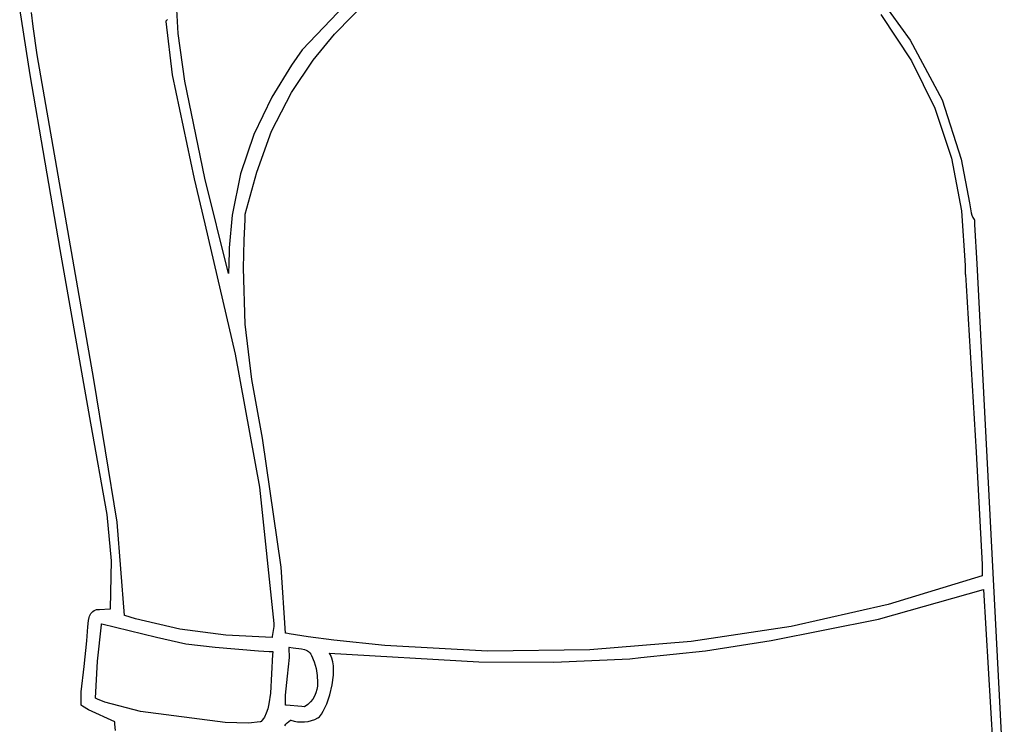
# Model space of a CAD drawing. Extents: x -74.1 to 10.8, y -36.7 to 44.6.
# Tile 196 of 199: x -26.7 to -22.8, y 28.7 to 31.5. Entities that reach past the tile are written whole.
import ezdxf

# ---------------------------------------------------------------- set-up
doc = ezdxf.new("R2010")
doc.units = 0

msp = doc.modelspace()

# ---------------------------------------------------------------- linework, layer by layer
at = {"layer": 'Layer 1', "color": 7, "linetype": 'CONTINUOUS'}
for p, q in [((-25.285677, 31.697566), (-25.562076, 31.405712)), ((-26.056296, 31.471879), (-26.065889, 31.660903)), ((-25.433451, 31.468898), (-25.247015, 31.6606)), ((-26.643769, 31.307391), (-26.686016, 31.570205)), ((-23.259163, 31.605069), (-23.143941, 31.444354)), ((-26.633008, 31.498521), (-26.639233, 31.555414)), ((-23.261006, 31.546701), (-23.1383, 31.362799)), ((-26.61602, 31.386082), (-26.633008, 31.498521)), ((-26.105294, 31.519223), (-26.078878, 31.306283)), ((-26.104817, 31.5197), (-26.105293, 31.519224)), ((-26.099249, 31.525268), (-26.104817, 31.5197)), ((-26.098452, 31.526066), (-26.099249, 31.525268)), ((-26.098372, 31.526145), (-26.098452, 31.526066)), ((-26.028774, 31.281571), (-26.056296, 31.471879)), ((-25.518234, 31.36545), (-25.433451, 31.468898)), ((-23.143941, 31.444354), (-23.016683, 31.206758)), ((-26.390805, 30.094499), (-26.61602, 31.386082)), ((-25.562076, 31.405712), (-25.605321, 31.345395)), ((-25.605321, 31.345395), (-25.682774, 31.217364)), ((-25.604886, 31.236296), (-25.518234, 31.36545)), ((-23.1383, 31.362799), (-23.046236, 31.174368)), ((-26.525485, 30.611922), (-26.643769, 31.307391)), ((-26.078878, 31.306283), (-25.991904, 30.893139)), ((-25.950189, 30.895685), (-26.028774, 31.281571)), ((-25.682774, 31.217364), (-25.75506, 31.069439)), ((-25.684973, 31.082625), (-25.604886, 31.236296)), ((-23.016683, 31.206758), (-22.940581, 30.970754)), ((-23.046236, 31.174368), (-22.980265, 30.97522)), ((-25.75506, 31.069439), (-25.80763, 30.913216)), ((-25.743269, 30.920019), (-25.684973, 31.082625)), ((-22.980265, 30.97522), (-22.939953, 30.766228)), ((-22.940581, 30.970754), (-22.907546, 30.797664)), ((-25.80763, 30.913216), (-25.840578, 30.748789)), ((-25.788613, 30.752604), (-25.743269, 30.920019)), ((-25.991904, 30.893139), (-25.950191, 30.713991)), ((-25.855302, 30.516471), (-25.950189, 30.895685)), ((-22.907546, 30.797664), (-22.90204, 30.757596)), ((-25.840578, 30.748789), (-25.852539, 30.618321)), ((-25.789777, 30.730819), (-25.78907, 30.744374)), ((-25.78907, 30.744374), (-25.788703, 30.751138)), ((-25.788703, 30.751138), (-25.788656, 30.751983)), ((-25.788656, 30.751983), (-25.788633, 30.752406)), ((-25.788633, 30.752406), (-25.788627, 30.752511)), ((-25.788627, 30.752511), (-25.788613, 30.752604)), ((-22.939953, 30.766228), (-22.924861, 30.548263)), ((-22.90204, 30.757596), (-22.899085, 30.748349)), ((-22.899085, 30.748349), (-22.895026, 30.739632)), ((-25.950191, 30.713991), (-25.829004, 30.195469)), ((-25.791081, 30.703606), (-25.789777, 30.730819)), ((-22.895026, 30.739632), (-22.889628, 30.731554)), ((-22.889628, 30.731554), (-22.888847, 30.730594)), ((-22.888847, 30.730594), (-22.888648, 30.730357)), ((-22.888627, 30.730313), (-22.888623, 30.730242)), ((-22.888623, 30.730242), (-22.888607, 30.72995)), ((-22.888607, 30.72995), (-22.888431, 30.726822)), ((-22.888431, 30.726822), (-22.887581, 30.71167)), ((-22.887581, 30.71167), (-22.878805, 30.555319)), ((-25.793209, 30.648811), (-25.791081, 30.703606)), ((-25.795282, 30.538101), (-25.793209, 30.648811)), ((-26.402439, 29.920812), (-26.525485, 30.611922)), ((-25.852723, 30.611515), (-25.854388, 30.549931)), ((-25.852539, 30.618321), (-25.852723, 30.611515)), ((-25.854388, 30.549931), (-25.855111, 30.523199)), ((-22.878805, 30.555319), (-22.769554, 28.441196)), ((-25.855292, 30.516518), (-25.855294, 30.516445)), ((-25.855278, 30.517017), (-25.855292, 30.516518)), ((-25.855111, 30.523199), (-25.855278, 30.517017)), ((-25.788542, 30.31504), (-25.795282, 30.538101)), ((-22.924861, 30.548263), (-22.924669, 30.51532)), ((-22.924669, 30.51532), (-22.924417, 30.511264)), ((-22.924417, 30.511264), (-22.921779, 30.468807)), ((-22.921779, 30.468807), (-22.880911, 29.80618)), ((-25.763195, 30.095192), (-25.788542, 30.31504)), ((-25.829004, 30.195469), (-25.731897, 29.667486)), ((-26.297867, 29.527857), (-26.390805, 30.094499)), ((-25.720256, 29.862212), (-25.763195, 30.095192)), ((-26.338175, 29.558151), (-26.402439, 29.920812)), ((-25.645593, 29.348596), (-25.720256, 29.862212)), ((-22.880911, 29.80618), (-22.858147, 29.358594)), ((-25.731897, 29.667486), (-25.675058, 29.124969)), ((-26.321046, 29.373296), (-26.338175, 29.558151)), ((-26.269181, 29.156753), (-26.297867, 29.527857)), ((-26.324695, 29.183575), (-26.321046, 29.373296)), ((-25.628905, 29.085924), (-25.645593, 29.348596)), ((-22.858147, 29.358594), (-22.857997, 29.33116)), ((-22.858119, 29.313652), (-23.231382, 29.199737)), ((-22.858073, 29.313729), (-22.858119, 29.313652)), ((-22.858069, 29.314152), (-22.858073, 29.313729)), ((-22.858044, 29.317545), (-22.858069, 29.314152)), ((-22.857997, 29.33116), (-22.858044, 29.317545)), ((-23.269484, 29.14228), (-22.852518, 29.259503)), ((-22.852518, 29.259503), (-22.793923, 28.282747)), ((-26.389286, 29.175878), (-26.383307, 29.178758)), ((-26.383307, 29.178758), (-26.379992, 29.17998)), ((-26.379992, 29.17998), (-26.379128, 29.180263)), ((-26.379128, 29.180263), (-26.37891, 29.180332)), ((-26.37891, 29.180332), (-26.378866, 29.180331)), ((-26.378866, 29.180331), (-26.36859, 29.180331)), ((-26.36859, 29.180331), (-26.327014, 29.183396)), ((-26.327014, 29.183396), (-26.325625, 29.183234)), ((-26.325625, 29.183234), (-26.324927, 29.18314)), ((-26.324927, 29.18314), (-26.324752, 29.183116)), ((-26.324752, 29.183116), (-26.324695, 29.183575)), ((-23.231382, 29.199737), (-23.617918, 29.112615)), ((-26.412936, 29.136942), (-26.410175, 29.148719)), ((-26.410175, 29.148719), (-26.408163, 29.154205)), ((-26.408163, 29.154205), (-26.405647, 29.159365)), ((-26.405647, 29.159365), (-26.402564, 29.164155)), ((-26.402564, 29.164155), (-26.398851, 29.168533)), ((-26.398851, 29.168533), (-26.394446, 29.172455)), ((-26.394446, 29.172455), (-26.389286, 29.175878)), ((-26.269125, 29.156705), (-26.269181, 29.156753)), ((-26.26896, 29.15665), (-26.269125, 29.156705)), ((-26.268299, 29.15643), (-26.26896, 29.15665)), ((-26.225688, 29.143034), (-26.268299, 29.15643)), ((-26.049241, 29.101803), (-26.225688, 29.143034)), ((-23.697476, 29.056304), (-23.269484, 29.14228)), ((-26.419015, 29.055472), (-26.415162, 29.111381)), ((-26.415162, 29.111381), (-26.412936, 29.136942)), ((-26.377079, 28.974937), (-26.360888, 29.118991)), ((-26.360888, 29.118991), (-26.360009, 29.12341)), ((-26.360009, 29.12341), (-26.359954, 29.123686)), ((-26.359954, 29.123686), (-26.359926, 29.123824)), ((-26.359911, 29.123852), (-26.141462, 29.070286)), ((-25.866455, 29.078166), (-26.049241, 29.101803)), ((-25.675635, 29.11274), (-25.681203, 29.072656)), ((-25.674837, 29.118484), (-25.675635, 29.11274)), ((-25.675058, 29.124969), (-25.674815, 29.12066)), ((-25.674758, 29.119058), (-25.674837, 29.118484)), ((-25.674815, 29.12066), (-25.674755, 29.119583)), ((-25.674739, 29.119193), (-25.674758, 29.119058)), ((-25.674755, 29.119583), (-25.67474, 29.119313)), ((-25.67474, 29.119313), (-25.674735, 29.119223)), ((-23.617918, 29.112615), (-24.014561, 29.052529)), ((-26.141462, 29.070286), (-26.02573, 29.043547)), ((-25.68168, 29.069223), (-25.866455, 29.078166)), ((-25.681203, 29.072656), (-25.681679, 29.06923)), ((-25.628617, 29.085843), (-25.628905, 29.085924)), ((-25.627829, 29.085718), (-25.628617, 29.085843)), ((-25.626254, 29.085469), (-25.627829, 29.085718)), ((-25.61365, 29.083492), (-25.626254, 29.085469)), ((-25.588426, 29.079619), (-25.61365, 29.083492)), ((-25.537917, 29.072204), (-25.588426, 29.079619)), ((-25.436673, 29.058697), (-25.537917, 29.072204)), ((-26.429175, 28.953466), (-26.419015, 29.055472)), ((-26.02573, 29.043547), (-25.908069, 29.030334)), ((-25.908069, 29.030334), (-25.73678, 29.015296)), ((-25.615004, 29.030262), (-25.615014, 29.030334)), ((-25.61501, 29.030333), (-25.598678, 29.027894)), ((-25.614961, 29.029974), (-25.615004, 29.030262)), ((-25.614796, 29.028822), (-25.614961, 29.029974)), ((-25.614485, 29.026518), (-25.614796, 29.028822)), ((-25.612614, 28.989621), (-25.614485, 29.026518)), ((-25.598678, 29.027894), (-25.564983, 29.024239)), ((-25.564983, 29.024239), (-25.552783, 29.021175)), ((-25.552783, 29.021175), (-25.547084, 29.018931)), ((-25.233456, 29.036954), (-25.436673, 29.058697)), ((-24.825497, 29.014454), (-25.233456, 29.036954)), ((-24.014561, 29.052529), (-24.418143, 29.019727)), ((-23.957616, 29.015774), (-23.697476, 29.056304)), ((-25.73678, 29.015296), (-25.693455, 29.013779)), ((-25.693455, 29.013779), (-25.682548, 29.013675)), ((-25.680649, 29.000982), (-25.687831, 28.847529)), ((-25.682548, 29.013675), (-25.679815, 29.013669)), ((-25.679605, 29.010355), (-25.680649, 29.000982)), ((-25.679815, 29.013669), (-25.679132, 29.013668)), ((-25.678905, 29.013663), (-25.679605, 29.010355)), ((-25.679132, 29.013668), (-25.678961, 29.013668)), ((-25.678961, 29.013668), (-25.678918, 29.013668)), ((-25.620159, 28.915195), (-25.612614, 28.989621)), ((-25.547084, 29.018931), (-25.541724, 29.016094)), ((-25.541724, 29.016094), (-25.536755, 29.012572)), ((-25.536755, 29.012572), (-25.532231, 29.008276)), ((-25.532231, 29.008276), (-25.528207, 29.003116)), ((-25.528207, 29.003116), (-25.524735, 28.997003)), ((-25.524735, 28.997003), (-25.5152, 28.972488)), ((-25.455257, 29.006679), (-25.455288, 29.006717)), ((-25.455288, 29.006717), (-25.455199, 29.006716)), ((-25.455132, 29.006526), (-25.455257, 29.006679)), ((-25.455199, 29.006716), (-24.859724, 28.972106)), ((-25.454884, 29.006219), (-25.455132, 29.006526)), ((-25.453909, 29.004965), (-25.454884, 29.006219)), ((-25.450319, 28.999549), (-25.453909, 29.004965)), ((-25.447208, 28.993525), (-25.450319, 28.999549)), ((-25.44456, 28.986937), (-25.447208, 28.993525)), ((-25.44059, 28.972247), (-25.44456, 28.986937)), ((-24.418143, 29.019727), (-24.825497, 29.014454)), ((-24.561531, 28.970292), (-24.259571, 28.984248)), ((-24.259571, 28.984248), (-24.215871, 28.989427)), ((-24.215871, 28.989427), (-23.957616, 29.015774)), ((-26.442139, 28.852819), (-26.429175, 28.953466)), ((-26.384918, 28.827576), (-26.377079, 28.974937)), ((-25.5152, 28.972488), (-25.507396, 28.945765)), ((-25.507396, 28.945765), (-25.502316, 28.917795)), ((-25.438281, 28.955834), (-25.44059, 28.972247)), ((-25.438138, 28.919266), (-25.438281, 28.955834)), ((-24.859724, 28.972106), (-24.561531, 28.970292)), ((-25.629069, 28.83895), (-25.620159, 28.915195)), ((-25.502316, 28.917795), (-25.500952, 28.889537)), ((-25.44311, 28.880076), (-25.438138, 28.919266)), ((-25.501973, 28.8756), (-25.504297, 28.861951)), ((-25.500952, 28.889537), (-25.501973, 28.8756)), ((-25.452175, 28.841111), (-25.44311, 28.880076)), ((-26.441415, 28.799909), (-26.442139, 28.852819)), ((-26.384852, 28.827527), (-26.384906, 28.827552)), ((-26.384636, 28.827427), (-26.384852, 28.827527)), ((-26.384203, 28.827227), (-26.384636, 28.827427)), ((-26.377145, 28.824069), (-26.384203, 28.827227)), ((-25.687831, 28.847529), (-25.694402, 28.804734)), ((-25.628904, 28.799778), (-25.629069, 28.83895)), ((-25.513344, 28.835999), (-25.520315, 28.823935)), ((-25.508045, 28.848711), (-25.513344, 28.835999)), ((-25.504297, 28.861951), (-25.508045, 28.848711)), ((-25.464315, 28.805215), (-25.452175, 28.841111)), ((-26.441369, 28.799752), (-26.441415, 28.799909)), ((-26.441006, 28.799477), (-26.441369, 28.799752)), ((-26.439552, 28.798387), (-26.441006, 28.799477)), ((-26.436625, 28.79624), (-26.439552, 28.798387)), ((-26.412444, 28.7806), (-26.436625, 28.79624)), ((-26.346738, 28.812132), (-26.377145, 28.824069)), ((-26.205627, 28.774651), (-26.346738, 28.812132)), ((-25.694402, 28.804734), (-25.69917, 28.785276)), ((-25.628794, 28.799768), (-25.628903, 28.799778)), ((-25.626595, 28.799569), (-25.628794, 28.799768)), ((-25.563653, 28.793846), (-25.626595, 28.799569)), ((-25.553795, 28.79295), (-25.563653, 28.793846)), ((-25.552801, 28.79286), (-25.553795, 28.79295)), ((-25.552567, 28.792838), (-25.552801, 28.79286)), ((-25.55252, 28.792834), (-25.552567, 28.792838)), ((-25.539777, 28.802232), (-25.552514, 28.792834)), ((-25.529085, 28.81264), (-25.539777, 28.802232)), ((-25.520315, 28.823935), (-25.529085, 28.81264)), ((-25.478509, 28.775232), (-25.464315, 28.805215)), ((-26.308167, 28.733155), (-26.412444, 28.7806)), ((-25.868226, 28.730269), (-26.205627, 28.774651)), ((-25.712364, 28.752607), (-25.716527, 28.746086)), ((-25.705111, 28.767742), (-25.712364, 28.752607)), ((-25.69917, 28.785276), (-25.705111, 28.767742)), ((-25.511914, 28.743028), (-25.499912, 28.748874)), ((-25.499912, 28.748874), (-25.498492, 28.749694)), ((-25.498492, 28.749694), (-25.497584, 28.750406)), ((-25.497584, 28.750406), (-25.493735, 28.754009)), ((-25.493735, 28.754009), (-25.486057, 28.763348)), ((-25.486057, 28.763348), (-25.478509, 28.775232)), ((-26.308068, 28.733103), (-26.308167, 28.733155)), ((-26.30805, 28.732906), (-26.308068, 28.733103)), ((-26.308012, 28.732512), (-26.30805, 28.732906)), ((-26.307938, 28.731725), (-26.308012, 28.732512)), ((-26.30779, 28.730151), (-26.307938, 28.731725)), ((-26.307218, 28.723865), (-26.30779, 28.730151)), ((-26.305189, 28.698849), (-26.307218, 28.723865)), ((-25.775731, 28.728643), (-25.868226, 28.730269)), ((-25.728911, 28.733112), (-25.775731, 28.728643)), ((-25.728802, 28.733188), (-25.728886, 28.733126)), ((-25.728635, 28.733313), (-25.728802, 28.733188)), ((-25.72601, 28.735435), (-25.728635, 28.733313)), ((-25.72107, 28.740342), (-25.72601, 28.735435)), ((-25.716527, 28.746086), (-25.72107, 28.740342)), ((-25.631794, 28.717726), (-25.627307, 28.724194)), ((-25.627307, 28.724194), (-25.622125, 28.730112)), ((-25.622125, 28.730112), (-25.616106, 28.735294)), ((-25.616106, 28.735294), (-25.609114, 28.739555)), ((-25.609114, 28.739555), (-25.608164, 28.740014)), ((-25.608164, 28.740014), (-25.608104, 28.740042)), ((-25.608065, 28.740057), (-25.594869, 28.736199)), ((-25.594869, 28.736199), (-25.581055, 28.73382)), ((-25.581055, 28.73382), (-25.566885, 28.732889)), ((-25.566885, 28.732889), (-25.552624, 28.733375)), ((-25.552624, 28.733375), (-25.538533, 28.735248)), ((-25.538533, 28.735248), (-25.524875, 28.738476)), ((-25.524875, 28.738476), (-25.511914, 28.743028))]:
    msp.add_line(p, q, dxfattribs=at)

doc.saveas('drawing.dxf')
